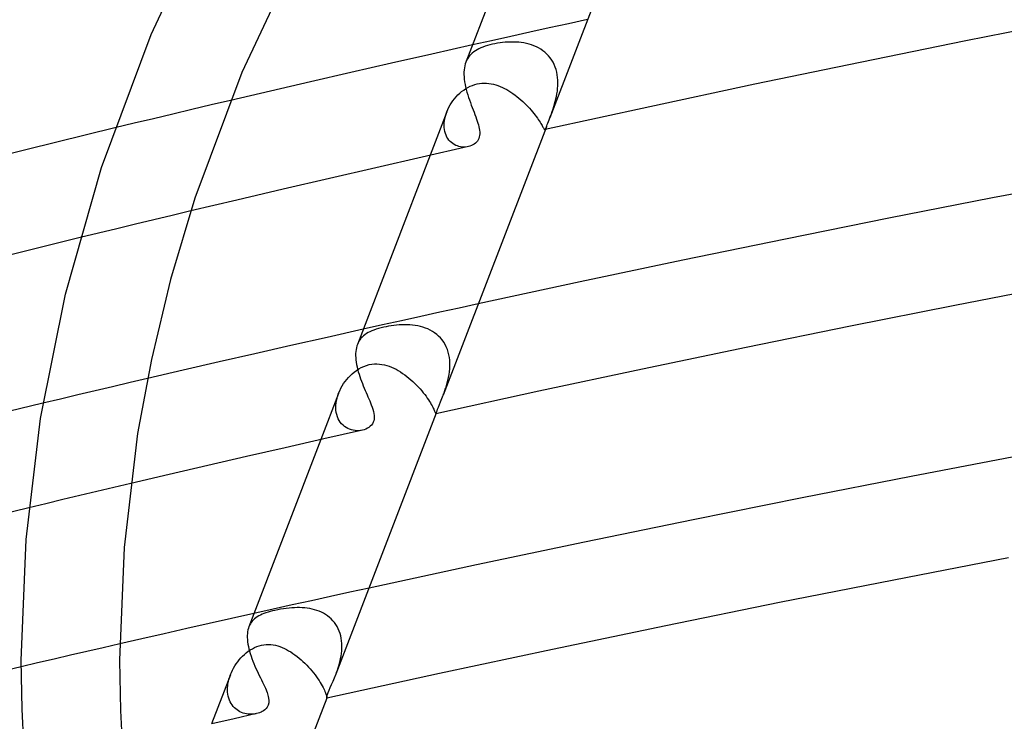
# Model space of a CAD drawing. Header units: millimetres. Extents: x -657 to 657, y -323 to 528.
# Tile 41 of 131: x -242 to -202, y 325 to 353. Entities that reach past the tile are written whole.
import ezdxf

# ---------------------------------------------------------------- set-up
doc = ezdxf.new("R2010")
doc.units = ezdxf.units.MM
doc.layers.add('HIDDEN', color=7, linetype='Continuous')
doc.layers.add('THICK', color=7, linetype='Continuous')

msp = doc.modelspace()

# ---------------------------------------------------------------- linework, layer by layer
at = {"layer": 'HIDDEN'}
for p, q in [((-218.96, 353.409), (-219.742, 353.239)), ((-220.524, 353.068), (-221.305, 352.896)), ((-219.742, 353.239), (-220.524, 353.068)), ((-222.864, 352.551), (-223.642, 352.378)), ((-222.085, 352.724), (-222.864, 352.551)), ((-221.305, 352.896), (-222.085, 352.724)), ((-223.526, 352.141), (-223.591, 352.096)), ((-223.457, 352.183), (-223.526, 352.141)), ((-223.382, 352.222), (-223.457, 352.183)), ((-223.302, 352.259), (-223.382, 352.222)), ((-223.217, 352.293), (-223.302, 352.259)), ((-223.128, 352.325), (-223.217, 352.293)), ((-223.033, 352.355), (-223.128, 352.325)), ((-222.934, 352.382), (-223.033, 352.355)), ((-222.83, 352.407), (-222.934, 352.382)), ((-222.729, 352.427), (-222.83, 352.407)), ((-222.626, 352.446), (-222.729, 352.427)), ((-222.52, 352.462), (-222.626, 352.446)), ((-222.414, 352.475), (-222.52, 352.462)), ((-222.306, 352.485), (-222.414, 352.475)), ((-222.198, 352.492), (-222.306, 352.485)), ((-222.089, 352.496), (-222.198, 352.492)), ((-221.98, 352.496), (-222.089, 352.496)), ((-221.871, 352.493), (-221.98, 352.496)), ((-221.762, 352.486), (-221.871, 352.493)), ((-221.655, 352.474), (-221.762, 352.486)), ((-221.549, 352.458), (-221.655, 352.474)), ((-221.444, 352.437), (-221.549, 352.458)), ((-221.341, 352.411), (-221.444, 352.437)), ((-221.24, 352.381), (-221.341, 352.411)), ((-221.14, 352.345), (-221.24, 352.381)), ((-221.044, 352.303), (-221.14, 352.345)), ((-220.95, 352.256), (-221.044, 352.303)), ((-220.86, 352.203), (-220.95, 352.256)), ((-220.774, 352.144), (-220.86, 352.203)), ((-220.692, 352.079), (-220.774, 352.144)), ((-223.879, 351.752), (-223.91, 351.681)), ((-223.843, 351.819), (-223.879, 351.752)), ((-223.802, 351.881), (-223.843, 351.819)), ((-223.757, 351.94), (-223.802, 351.881)), ((-223.706, 351.996), (-223.757, 351.94)), ((-223.651, 352.047), (-223.706, 351.996)), ((-223.591, 352.096), (-223.651, 352.047)), ((-220.615, 352.009), (-220.692, 352.079)), ((-220.543, 351.933), (-220.615, 352.009)), ((-220.477, 351.851), (-220.543, 351.933)), ((-220.416, 351.763), (-220.477, 351.851)), ((-220.362, 351.671), (-220.416, 351.763)), ((-220.315, 351.576), (-220.362, 351.671)), ((-220.274, 351.476), (-220.315, 351.576)), ((-220.24, 351.373), (-220.274, 351.476)), ((-220.213, 351.267), (-220.24, 351.373)), ((-220.192, 351.159), (-220.213, 351.267)), ((-220.178, 351.05), (-220.192, 351.159)), ((-220.169, 350.94), (-220.178, 351.05)), ((-220.167, 350.83), (-220.169, 350.94)), ((-224.083, 350.481), (-224, 350.543)), ((-224, 350.543), (-223.915, 350.6)), ((-223.915, 350.6), (-223.826, 350.651)), ((-223.826, 350.651), (-223.735, 350.696)), ((-223.735, 350.696), (-223.642, 350.735)), ((-223.642, 350.735), (-223.547, 350.767)), ((-223.547, 350.767), (-223.45, 350.793)), ((-223.45, 350.793), (-223.355, 350.81)), ((-223.355, 350.81), (-223.26, 350.821)), ((-223.26, 350.821), (-223.165, 350.825)), ((-223.165, 350.825), (-223.069, 350.823)), ((-223.069, 350.823), (-222.975, 350.814)), ((-222.975, 350.814), (-222.881, 350.8)), ((-222.881, 350.8), (-222.788, 350.78)), ((-222.788, 350.78), (-222.696, 350.755)), ((-222.696, 350.755), (-222.604, 350.725)), ((-222.604, 350.725), (-222.514, 350.69)), ((-222.514, 350.69), (-222.424, 350.651)), ((-222.424, 350.651), (-222.336, 350.608)), ((-222.336, 350.608), (-222.249, 350.561)), ((-222.249, 350.561), (-222.162, 350.511)), ((-220.189, 350.5), (-220.177, 350.609)), ((-220.177, 350.609), (-220.169, 350.719)), ((-220.169, 350.719), (-220.167, 350.83)), ((-224.439, 350.109), (-224.375, 350.19)), ((-224.375, 350.19), (-224.308, 350.268)), ((-224.308, 350.268), (-224.237, 350.343)), ((-224.237, 350.343), (-224.162, 350.414)), ((-224.162, 350.414), (-224.083, 350.481)), ((-222.162, 350.511), (-222.077, 350.458)), ((-222.077, 350.458), (-221.994, 350.401)), ((-221.994, 350.401), (-221.911, 350.342)), ((-221.911, 350.342), (-221.831, 350.28)), ((-221.831, 350.28), (-221.751, 350.215)), ((-221.751, 350.215), (-221.674, 350.149)), ((-221.674, 350.149), (-221.598, 350.081)), ((-220.273, 350.078), (-220.248, 350.18)), ((-220.248, 350.18), (-220.225, 350.285)), ((-220.225, 350.285), (-220.205, 350.392)), ((-220.205, 350.392), (-220.189, 350.5)), ((-235.056, 349.752), (-235.84, 349.565)), ((-234.272, 349.937), (-235.056, 349.752)), ((-233.489, 350.122), (-234.272, 349.937)), ((-224.685, 349.664), (-224.646, 349.757)), ((-224.646, 349.757), (-224.602, 349.848)), ((-224.602, 349.848), (-224.552, 349.937)), ((-224.552, 349.937), (-224.498, 350.024)), ((-224.498, 350.024), (-224.439, 350.109)), ((-221.598, 350.081), (-221.525, 350.012)), ((-221.525, 350.012), (-221.455, 349.942)), ((-221.455, 349.942), (-221.387, 349.872)), ((-221.387, 349.872), (-221.322, 349.802)), ((-221.322, 349.802), (-221.26, 349.732)), ((-221.26, 349.732), (-221.201, 349.662)), ((-220.399, 349.675), (-220.365, 349.773)), ((-220.365, 349.773), (-220.333, 349.873)), ((-220.333, 349.873), (-220.301, 349.977)), ((-220.301, 349.977), (-220.273, 350.078)), ((-236.623, 349.379), (-237.406, 349.191)), ((-235.84, 349.565), (-236.623, 349.379)), ((-224.69, 349.653), (-225.367, 347.891)), ((-224.784, 349.295), (-224.768, 349.387)), ((-224.768, 349.387), (-224.746, 349.48)), ((-224.746, 349.48), (-224.719, 349.572)), ((-224.719, 349.572), (-224.685, 349.664)), ((-221.201, 349.662), (-221.146, 349.594)), ((-221.146, 349.594), (-221.095, 349.528)), ((-221.095, 349.528), (-221.047, 349.464)), ((-221.047, 349.464), (-221.003, 349.402)), ((-221.003, 349.402), (-220.963, 349.343)), ((-220.963, 349.343), (-220.926, 349.288)), ((-220.498, 349.41), (-220.466, 349.494)), ((-220.466, 349.494), (-220.433, 349.582)), ((-220.433, 349.582), (-220.399, 349.675)), ((-237.406, 349.191), (-238.189, 349.003)), ((-224.796, 349.114), (-224.793, 349.204)), ((-224.793, 349.026), (-224.796, 349.114)), ((-224.793, 349.204), (-224.784, 349.295)), ((-224.783, 348.94), (-224.793, 349.026)), ((-224.767, 348.858), (-224.783, 348.94)), ((-220.926, 349.288), (-220.893, 349.236)), ((-220.893, 349.236), (-220.863, 349.188)), ((-220.863, 349.188), (-220.837, 349.144)), ((-220.837, 349.144), (-220.813, 349.103)), ((-220.813, 349.103), (-220.793, 349.067)), ((-220.793, 349.067), (-220.775, 349.035)), ((-220.775, 349.035), (-220.759, 349.007)), ((-220.759, 349.007), (-220.745, 348.984)), ((-220.745, 348.984), (-220.733, 348.965)), ((-220.733, 348.965), (-220.723, 348.951)), ((-220.723, 348.951), (-220.713, 348.941)), ((-220.713, 348.941), (-220.705, 348.936)), ((-220.705, 348.936), (-220.697, 348.935)), ((-220.697, 348.935), (-220.689, 348.939)), ((-220.689, 348.939), (-220.68, 348.949)), ((-220.68, 348.949), (-220.671, 348.965)), ((-220.671, 348.965), (-220.661, 348.987)), ((-220.661, 348.987), (-220.649, 349.016)), ((-220.649, 349.016), (-220.636, 349.05)), ((-224.745, 348.779), (-224.767, 348.858)), ((-224.717, 348.705), (-224.745, 348.779)), ((-224.683, 348.634), (-224.717, 348.705)), ((-224.643, 348.569), (-224.683, 348.634)), ((-224.599, 348.509), (-224.643, 348.569)), ((-224.55, 348.455), (-224.599, 348.509)), ((-224.498, 348.406), (-224.55, 348.455)), ((-224.442, 348.364), (-224.498, 348.406)), ((-224.382, 348.326), (-224.442, 348.364)), ((-224.321, 348.295), (-224.382, 348.326)), ((-224.257, 348.269), (-224.321, 348.295)), ((-224.192, 348.25), (-224.257, 348.269)), ((-224.126, 348.235), (-224.192, 348.25)), ((-224.06, 348.227), (-224.126, 348.235)), ((-223.993, 348.223), (-224.06, 348.227)), ((-223.927, 348.225), (-223.993, 348.223)), ((-223.863, 348.232), (-223.927, 348.225)), ((-235.857, 345.447), (-236.608, 345.267)), ((-235.106, 345.627), (-235.857, 345.447)), ((-237.358, 345.086), (-238.108, 344.905)), ((-236.608, 345.267), (-237.358, 345.086)), ((-238.857, 344.723), (-239.606, 344.541)), ((-238.108, 344.905), (-238.857, 344.723)), ((-223.405, 341.85), (-224.187, 341.679)), ((-225.75, 341.336), (-226.53, 341.163)), ((-224.969, 341.508), (-225.75, 341.336)), ((-224.187, 341.679), (-224.969, 341.508)), ((-227.309, 340.991), (-228.087, 340.817)), ((-226.53, 341.163), (-227.309, 340.991)), ((-227.157, 340.919), (-227.255, 340.898)), ((-227.054, 340.938), (-227.157, 340.919)), ((-226.95, 340.954), (-227.054, 340.938)), ((-226.844, 340.969), (-226.95, 340.954)), ((-226.736, 340.98), (-226.844, 340.969)), ((-226.627, 340.989), (-226.736, 340.98)), ((-226.518, 340.995), (-226.627, 340.989)), ((-226.408, 340.998), (-226.518, 340.995)), ((-226.299, 340.997), (-226.408, 340.998)), ((-226.19, 340.992), (-226.299, 340.997)), ((-226.082, 340.983), (-226.19, 340.992)), ((-225.974, 340.969), (-226.082, 340.983)), ((-225.868, 340.951), (-225.974, 340.969)), ((-225.763, 340.928), (-225.868, 340.951)), ((-225.66, 340.9), (-225.763, 340.928)), ((-228.076, 340.55), (-228.129, 340.5)), ((-228.018, 340.595), (-228.076, 340.55)), ((-227.955, 340.638), (-228.018, 340.595)), ((-227.886, 340.679), (-227.955, 340.638)), ((-227.813, 340.716), (-227.886, 340.679)), ((-227.734, 340.752), (-227.813, 340.716)), ((-227.65, 340.785), (-227.734, 340.752)), ((-227.56, 340.816), (-227.65, 340.785)), ((-227.465, 340.845), (-227.56, 340.816)), ((-227.363, 340.872), (-227.465, 340.845)), ((-227.255, 340.898), (-227.363, 340.872)), ((-225.559, 340.866), (-225.66, 340.9)), ((-225.46, 340.827), (-225.559, 340.866)), ((-225.365, 340.782), (-225.46, 340.827)), ((-225.272, 340.73), (-225.365, 340.782)), ((-225.183, 340.673), (-225.272, 340.73)), ((-225.099, 340.609), (-225.183, 340.673)), ((-225.019, 340.54), (-225.099, 340.609)), ((-224.944, 340.463), (-225.019, 340.54)), ((-228.295, 340.269), (-228.324, 340.202)), ((-228.26, 340.333), (-228.295, 340.269)), ((-228.221, 340.392), (-228.26, 340.333)), ((-228.178, 340.448), (-228.221, 340.392)), ((-228.129, 340.5), (-228.178, 340.448)), ((-224.875, 340.38), (-224.944, 340.463)), ((-224.812, 340.292), (-224.875, 340.38)), ((-224.756, 340.199), (-224.812, 340.292)), ((-224.707, 340.1), (-224.756, 340.199)), ((-224.665, 339.997), (-224.707, 340.1)), ((-224.63, 339.89), (-224.665, 339.997)), ((-224.602, 339.779), (-224.63, 339.89)), ((-224.582, 339.667), (-224.602, 339.779)), ((-228.063, 339.306), (-227.952, 339.347)), ((-227.952, 339.347), (-227.84, 339.377)), ((-227.84, 339.377), (-227.735, 339.396)), ((-227.735, 339.396), (-227.631, 339.406)), ((-227.631, 339.406), (-227.529, 339.408)), ((-227.529, 339.408), (-227.427, 339.402)), ((-227.427, 339.402), (-227.327, 339.389)), ((-227.327, 339.389), (-227.228, 339.369)), ((-227.228, 339.369), (-227.13, 339.343)), ((-227.13, 339.343), (-227.033, 339.311)), ((-227.033, 339.311), (-226.938, 339.274)), ((-224.568, 339.553), (-224.582, 339.667)), ((-224.561, 339.438), (-224.568, 339.553)), ((-224.567, 339.205), (-224.561, 339.321)), ((-224.561, 339.321), (-224.561, 339.438)), ((-228.685, 338.859), (-228.61, 338.936)), ((-228.61, 338.936), (-228.533, 339.008)), ((-228.533, 339.008), (-228.451, 339.077)), ((-228.451, 339.077), (-228.363, 339.142)), ((-228.363, 339.142), (-228.269, 339.203)), ((-228.269, 339.203), (-228.169, 339.258)), ((-228.169, 339.258), (-228.063, 339.306)), ((-226.938, 339.274), (-226.845, 339.233)), ((-226.845, 339.233), (-226.753, 339.186)), ((-226.753, 339.186), (-226.662, 339.136)), ((-226.662, 339.136), (-226.572, 339.081)), ((-226.572, 339.081), (-226.483, 339.023)), ((-226.483, 339.023), (-226.396, 338.961)), ((-226.396, 338.961), (-226.311, 338.896)), ((-224.614, 338.859), (-224.594, 338.973)), ((-224.594, 338.973), (-224.578, 339.088)), ((-224.578, 339.088), (-224.567, 339.205)), ((-237.576, 338.646), (-238.285, 338.479)), ((-236.866, 338.812), (-237.576, 338.646)), ((-228.996, 338.415), (-228.943, 338.511)), ((-228.943, 338.511), (-228.885, 338.604)), ((-228.885, 338.604), (-228.822, 338.693)), ((-228.822, 338.693), (-228.755, 338.778)), ((-228.755, 338.778), (-228.685, 338.859)), ((-226.311, 338.896), (-226.227, 338.829)), ((-226.227, 338.829), (-226.146, 338.76)), ((-226.146, 338.76), (-226.066, 338.688)), ((-226.066, 338.688), (-225.989, 338.615)), ((-225.989, 338.615), (-225.915, 338.54)), ((-225.915, 338.54), (-225.843, 338.464)), ((-224.731, 338.421), (-224.698, 338.527)), ((-224.698, 338.527), (-224.667, 338.635)), ((-224.667, 338.635), (-224.639, 338.746)), ((-224.639, 338.746), (-224.614, 338.859)), ((-239.701, 338.144), (-240.41, 337.976)), ((-238.993, 338.312), (-239.701, 338.144)), ((-238.285, 338.479), (-238.993, 338.312)), ((-229.091, 338.207), (-229.813, 336.33)), ((-229.152, 338.02), (-229.122, 338.119)), ((-229.122, 338.119), (-229.087, 338.218)), ((-229.087, 338.218), (-229.045, 338.317)), ((-229.045, 338.317), (-228.996, 338.415)), ((-225.843, 338.464), (-225.773, 338.388)), ((-225.773, 338.388), (-225.707, 338.311)), ((-225.707, 338.311), (-225.645, 338.236)), ((-225.645, 338.236), (-225.586, 338.161)), ((-225.586, 338.161), (-225.532, 338.088)), ((-224.829, 338.147), (-224.812, 338.191)), ((-224.812, 338.191), (-224.795, 338.235)), ((-224.795, 338.235), (-224.779, 338.281)), ((-224.779, 338.281), (-224.763, 338.327)), ((-224.763, 338.327), (-224.747, 338.373)), ((-224.747, 338.373), (-224.731, 338.421)), ((-240.41, 337.976), (-241.118, 337.807)), ((-229.203, 337.623), (-229.201, 337.72)), ((-229.201, 337.72), (-229.191, 337.82)), ((-229.191, 337.82), (-229.175, 337.92)), ((-229.175, 337.92), (-229.152, 338.02)), ((-225.532, 338.088), (-225.481, 338.017)), ((-225.481, 338.017), (-225.433, 337.948)), ((-225.433, 337.948), (-225.391, 337.882)), ((-225.391, 337.882), (-225.352, 337.82)), ((-225.352, 337.82), (-225.318, 337.761)), ((-225.318, 337.761), (-225.287, 337.705)), ((-225.287, 337.705), (-225.26, 337.654)), ((-229.198, 337.527), (-229.203, 337.623)), ((-229.186, 337.434), (-229.198, 337.527)), ((-229.167, 337.344), (-229.186, 337.434)), ((-229.14, 337.258), (-229.167, 337.344)), ((-225.26, 337.654), (-225.236, 337.607)), ((-225.236, 337.607), (-225.215, 337.564)), ((-225.215, 337.564), (-225.198, 337.525)), ((-225.198, 337.525), (-225.183, 337.491)), ((-225.183, 337.491), (-225.171, 337.462)), ((-225.171, 337.462), (-225.161, 337.436)), ((-225.161, 337.436), (-225.152, 337.415)), ((-225.152, 337.415), (-225.145, 337.399)), ((-225.145, 337.399), (-225.139, 337.387)), ((-225.139, 337.387), (-225.135, 337.38)), ((-225.135, 337.38), (-225.13, 337.378)), ((-225.13, 337.378), (-225.128, 337.378)), ((-225.128, 337.378), (-225.126, 337.379)), ((-225.126, 337.379), (-225.124, 337.382)), ((-225.124, 337.382), (-225.122, 337.386)), ((-225.122, 337.386), (-225.119, 337.391)), ((-225.119, 337.391), (-225.117, 337.397)), ((-229.106, 337.177), (-229.14, 337.258)), ((-229.066, 337.102), (-229.106, 337.177)), ((-229.019, 337.032), (-229.066, 337.102)), ((-228.967, 336.968), (-229.019, 337.032)), ((-228.909, 336.91), (-228.967, 336.968)), ((-228.847, 336.859), (-228.909, 336.91)), ((-228.781, 336.815), (-228.847, 336.859)), ((-228.712, 336.778), (-228.781, 336.815)), ((-228.64, 336.747), (-228.712, 336.778)), ((-228.567, 336.723), (-228.64, 336.747)), ((-228.491, 336.706), (-228.567, 336.723)), ((-228.416, 336.695), (-228.491, 336.706)), ((-228.34, 336.69), (-228.416, 336.695)), ((-228.265, 336.691), (-228.34, 336.69)), ((-228.192, 336.699), (-228.265, 336.691)), ((-228.121, 336.712), (-228.192, 336.699)), ((-237.547, 334.542), (-238.238, 334.379)), ((-238.929, 334.215), (-239.62, 334.051)), ((-238.238, 334.379), (-238.929, 334.215)), ((-241, 333.721), (-241.69, 333.555)), ((-240.31, 333.886), (-241, 333.721)), ((-239.62, 334.051), (-240.31, 333.886)), ((-228.632, 330.119), (-229.414, 329.947)), ((-227.85, 330.29), (-228.632, 330.119)), ((-230.195, 329.776), (-230.975, 329.603)), ((-229.414, 329.947), (-230.195, 329.776)), ((-231.754, 329.43), (-232.533, 329.257)), ((-231.961, 329.311), (-232.046, 329.284)), ((-231.872, 329.336), (-231.961, 329.311)), ((-231.779, 329.36), (-231.872, 329.336)), ((-231.683, 329.383), (-231.779, 329.36)), ((-230.975, 329.603), (-231.754, 329.43)), ((-231.568, 329.407), (-231.683, 329.383)), ((-231.451, 329.429), (-231.568, 329.407)), ((-231.334, 329.447), (-231.451, 329.429)), ((-231.218, 329.463), (-231.334, 329.447)), ((-231.105, 329.476), (-231.218, 329.463)), ((-230.994, 329.486), (-231.105, 329.476)), ((-230.886, 329.492), (-230.994, 329.486)), ((-230.781, 329.495), (-230.886, 329.492)), ((-230.676, 329.495), (-230.781, 329.495)), ((-230.572, 329.491), (-230.676, 329.495)), ((-230.469, 329.483), (-230.572, 329.491)), ((-230.366, 329.472), (-230.469, 329.483)), ((-230.266, 329.456), (-230.366, 329.472)), ((-230.167, 329.436), (-230.266, 329.456)), ((-230.069, 329.412), (-230.167, 329.436)), ((-229.974, 329.382), (-230.069, 329.412)), ((-229.881, 329.348), (-229.974, 329.382)), ((-229.79, 329.309), (-229.881, 329.348)), ((-229.703, 329.265), (-229.79, 329.309)), ((-232.643, 328.897), (-232.679, 328.842)), ((-232.603, 328.949), (-232.643, 328.897)), ((-232.558, 328.997), (-232.603, 328.949)), ((-232.51, 329.042), (-232.558, 328.997)), ((-232.456, 329.084), (-232.51, 329.042)), ((-232.399, 329.123), (-232.456, 329.084)), ((-232.337, 329.159), (-232.399, 329.123)), ((-232.271, 329.193), (-232.337, 329.159)), ((-232.201, 329.225), (-232.271, 329.193)), ((-232.126, 329.255), (-232.201, 329.225)), ((-232.046, 329.284), (-232.126, 329.255)), ((-229.618, 329.215), (-229.703, 329.265)), ((-229.537, 329.16), (-229.618, 329.215)), ((-229.46, 329.1), (-229.537, 329.16)), ((-229.388, 329.035), (-229.46, 329.1)), ((-229.321, 328.964), (-229.388, 329.035)), ((-229.258, 328.888), (-229.321, 328.964)), ((-232.711, 328.784), (-232.739, 328.721)), ((-232.679, 328.842), (-232.711, 328.784)), ((-229.201, 328.807), (-229.258, 328.888)), ((-229.149, 328.722), (-229.201, 328.807)), ((-229.104, 328.634), (-229.149, 328.722)), ((-229.065, 328.541), (-229.104, 328.634)), ((-229.032, 328.446), (-229.065, 328.541)), ((-229.005, 328.348), (-229.032, 328.446)), ((-228.984, 328.247), (-229.005, 328.348)), ((-228.969, 328.145), (-228.984, 328.247)), ((-228.96, 328.043), (-228.969, 328.145)), ((-239.334, 327.711), (-240.001, 327.557)), ((-238.665, 327.866), (-239.334, 327.711)), ((-237.996, 328.02), (-238.665, 327.866)), ((-232.844, 327.657), (-232.764, 327.719)), ((-232.764, 327.719), (-232.681, 327.775)), ((-232.681, 327.775), (-232.595, 327.826)), ((-232.595, 327.826), (-232.507, 327.871)), ((-232.507, 327.871), (-232.416, 327.91)), ((-232.416, 327.91), (-232.323, 327.943)), ((-232.323, 327.943), (-232.227, 327.968)), ((-232.227, 327.968), (-232.132, 327.985)), ((-232.132, 327.985), (-232.037, 327.995)), ((-232.037, 327.995), (-231.942, 327.997)), ((-231.942, 327.997), (-231.847, 327.993)), ((-231.847, 327.993), (-231.753, 327.981)), ((-231.753, 327.981), (-231.659, 327.963)), ((-231.659, 327.963), (-231.567, 327.939)), ((-231.567, 327.939), (-231.476, 327.909)), ((-231.476, 327.909), (-231.385, 327.875)), ((-231.385, 327.875), (-231.296, 327.835)), ((-231.296, 327.835), (-231.208, 327.791)), ((-231.208, 327.791), (-231.121, 327.743)), ((-231.121, 327.743), (-231.034, 327.691)), ((-231.034, 327.691), (-230.949, 327.634)), ((-228.973, 327.629), (-228.963, 327.733)), ((-228.963, 327.733), (-228.957, 327.836)), ((-228.956, 327.94), (-228.96, 328.043)), ((-228.957, 327.836), (-228.956, 327.94)), ((-240.668, 327.402), (-241.334, 327.247)), ((-240.001, 327.557), (-240.668, 327.402)), ((-233.254, 327.211), (-233.195, 327.293)), ((-233.195, 327.293), (-233.132, 327.372)), ((-233.132, 327.372), (-233.065, 327.449)), ((-233.065, 327.449), (-232.995, 327.522)), ((-232.995, 327.522), (-232.921, 327.592)), ((-232.921, 327.592), (-232.844, 327.657)), ((-230.949, 327.634), (-230.864, 327.575)), ((-230.864, 327.575), (-230.781, 327.512)), ((-230.781, 327.512), (-230.699, 327.446)), ((-230.699, 327.446), (-230.618, 327.377)), ((-230.618, 327.377), (-230.539, 327.306)), ((-230.539, 327.306), (-230.462, 327.232)), ((-229.051, 327.23), (-229.027, 327.327)), ((-229.027, 327.327), (-229.006, 327.426)), ((-229.006, 327.426), (-228.988, 327.527)), ((-228.988, 327.527), (-228.973, 327.629)), ((-241.334, 327.247), (-241.999, 327.091)), ((-233.45, 326.862), (-233.408, 326.952)), ((-233.408, 326.952), (-233.36, 327.04)), ((-233.36, 327.04), (-233.309, 327.127)), ((-233.309, 327.127), (-233.254, 327.211)), ((-230.462, 327.232), (-230.386, 327.157)), ((-230.386, 327.157), (-230.313, 327.08)), ((-230.313, 327.08), (-230.242, 327.002)), ((-230.242, 327.002), (-230.174, 326.922)), ((-230.174, 326.922), (-230.108, 326.842)), ((-229.168, 326.862), (-229.137, 326.95)), ((-229.137, 326.95), (-229.107, 327.041)), ((-229.107, 327.041), (-229.078, 327.134)), ((-229.078, 327.134), (-229.051, 327.23)), ((-233.491, 326.764), (-234.258, 324.77)), ((-233.589, 326.409), (-233.571, 326.5)), ((-233.571, 326.5), (-233.549, 326.59)), ((-233.549, 326.59), (-233.521, 326.681)), ((-233.521, 326.681), (-233.488, 326.771)), ((-233.488, 326.771), (-233.45, 326.862)), ((-230.108, 326.842), (-230.046, 326.762)), ((-230.046, 326.762), (-229.988, 326.684)), ((-229.988, 326.684), (-229.933, 326.606)), ((-229.933, 326.606), (-229.882, 326.53)), ((-229.882, 326.53), (-229.835, 326.456)), ((-229.193, 326.797), (-229.189, 326.808)), ((-229.189, 326.808), (-229.185, 326.818)), ((-229.185, 326.818), (-229.181, 326.829)), ((-229.181, 326.829), (-229.177, 326.84)), ((-229.177, 326.84), (-229.172, 326.851)), ((-229.172, 326.851), (-229.168, 326.862)), ((-233.609, 326.142), (-233.608, 326.23)), ((-233.605, 326.055), (-233.609, 326.142)), ((-233.608, 326.23), (-233.601, 326.319)), ((-233.601, 326.319), (-233.589, 326.409)), ((-229.835, 326.456), (-229.793, 326.384)), ((-229.793, 326.384), (-229.755, 326.316)), ((-229.755, 326.316), (-229.721, 326.252)), ((-229.721, 326.252), (-229.691, 326.191)), ((-229.691, 326.191), (-229.665, 326.134)), ((-229.665, 326.134), (-229.643, 326.082)), ((-233.595, 325.971), (-233.605, 326.055)), ((-233.579, 325.89), (-233.595, 325.971)), ((-233.558, 325.812), (-233.579, 325.89)), ((-233.532, 325.737), (-233.558, 325.812)), ((-233.5, 325.666), (-233.532, 325.737)), ((-229.643, 326.082), (-229.624, 326.034)), ((-229.624, 326.034), (-229.609, 325.99)), ((-229.609, 325.99), (-229.597, 325.952)), ((-229.597, 325.952), (-229.588, 325.918)), ((-229.588, 325.918), (-229.58, 325.889)), ((-229.58, 325.889), (-229.576, 325.865)), ((-229.576, 325.865), (-229.572, 325.846)), ((-229.572, 325.846), (-229.571, 325.832)), ((-229.571, 325.832), (-229.57, 325.823)), ((-229.57, 325.823), (-229.569, 325.819)), ((-229.569, 325.819), (-229.569, 325.819)), ((-229.569, 325.819), (-229.569, 325.819)), ((-229.569, 325.819), (-229.569, 325.818)), ((-229.569, 325.818), (-229.569, 325.819)), ((-229.569, 325.818), (-229.569, 325.818)), ((-229.569, 325.818), (-229.569, 325.818)), ((-233.463, 325.599), (-233.5, 325.666)), ((-233.422, 325.536), (-233.463, 325.599)), ((-233.377, 325.478), (-233.422, 325.536)), ((-233.328, 325.425), (-233.377, 325.478)), ((-233.275, 325.377), (-233.328, 325.425)), ((-233.22, 325.334), (-233.275, 325.377)), ((-233.161, 325.296), (-233.22, 325.334)), ((-233.101, 325.262), (-233.161, 325.296)), ((-233.038, 325.233), (-233.101, 325.262)), ((-232.974, 325.209), (-233.038, 325.233)), ((-232.909, 325.19), (-232.974, 325.209)), ((-232.842, 325.176), (-232.909, 325.19)), ((-232.776, 325.165), (-232.842, 325.176)), ((-232.709, 325.159), (-232.776, 325.165)), ((-232.643, 325.158), (-232.709, 325.159)), ((-232.577, 325.161), (-232.643, 325.158)), ((-232.512, 325.167), (-232.577, 325.161)), ((-232.449, 325.178), (-232.512, 325.167))]:
    msp.add_line(p, q, dxfattribs=at)
at = {"layer": 'THICK'}
for p, q in [((-206.85, 384.902), (-220.498, 349.408)), ((-220.922, 359.451), (-223.911, 351.677)), ((-236.717, 352.804), (-234.106, 358.372)), ((-230.554, 356.533), (-233.029, 351.254)), ((-199.249, 353.399), (-203.566, 352.544)), ((-238.737, 347.4), (-236.717, 352.804)), ((-203.566, 352.544), (-207.867, 351.67)), ((-223.642, 352.378), (-225.295, 352.007)), ((-225.295, 352.007), (-226.943, 351.635)), ((-226.943, 351.635), (-228.587, 351.26)), ((-223.982, 351.36), (-223.988, 351.27)), ((-223.972, 351.447), (-223.982, 351.36)), ((-223.956, 351.529), (-223.972, 351.447)), ((-223.935, 351.607), (-223.956, 351.529)), ((-223.91, 351.681), (-223.935, 351.607)), ((-207.867, 351.67), (-212.154, 350.777)), ((-233.029, 351.254), (-234.938, 346.147)), ((-228.587, 351.26), (-230.226, 350.883)), ((-223.988, 351.27), (-223.988, 351.177)), ((-223.988, 351.177), (-223.984, 351.081)), ((-223.984, 351.081), (-223.975, 350.981)), ((-223.975, 350.981), (-223.961, 350.879)), ((-230.226, 350.883), (-231.86, 350.503)), ((-223.961, 350.879), (-223.943, 350.774)), ((-223.943, 350.774), (-223.92, 350.669)), ((-223.92, 350.669), (-223.895, 350.563)), ((-223.895, 350.563), (-223.866, 350.457)), ((-212.154, 350.777), (-216.424, 349.867)), ((-231.86, 350.503), (-233.489, 350.122)), ((-223.866, 350.457), (-223.834, 350.35)), ((-223.834, 350.35), (-223.801, 350.244)), ((-223.801, 350.244), (-223.765, 350.14)), ((-223.765, 350.14), (-223.729, 350.036)), ((-223.729, 350.036), (-223.691, 349.935)), ((-223.691, 349.935), (-223.654, 349.835)), ((-223.654, 349.835), (-223.616, 349.736)), ((-223.616, 349.736), (-223.579, 349.64)), ((-216.424, 349.867), (-220.679, 348.939)), ((-223.579, 349.64), (-223.543, 349.546)), ((-223.543, 349.546), (-223.509, 349.454)), ((-223.509, 349.454), (-223.476, 349.364)), ((-223.476, 349.364), (-223.446, 349.277)), ((-220.554, 349.264), (-220.527, 349.334)), ((-220.527, 349.334), (-220.498, 349.41)), ((-238.189, 349.003), (-244.809, 347.378)), ((-220.636, 349.051), (-224.832, 338.138)), ((-223.446, 349.277), (-223.422, 349.2)), ((-223.422, 349.2), (-223.4, 349.125)), ((-223.4, 349.125), (-223.381, 349.052)), ((-223.381, 349.052), (-223.366, 348.979)), ((-223.366, 348.979), (-223.355, 348.907)), ((-220.636, 349.05), (-220.619, 349.094)), ((-220.619, 349.094), (-220.6, 349.144)), ((-220.6, 349.144), (-220.578, 349.201)), ((-220.578, 349.201), (-220.554, 349.264)), ((-223.409, 348.521), (-223.441, 348.47)), ((-223.384, 348.577), (-223.409, 348.521)), ((-223.365, 348.637), (-223.384, 348.577)), ((-223.353, 348.701), (-223.365, 348.637)), ((-223.355, 348.907), (-223.348, 348.836)), ((-223.347, 348.768), (-223.353, 348.701)), ((-223.348, 348.836), (-223.347, 348.768)), ((-223.808, 348.242), (-225.695, 347.817)), ((-223.744, 348.26), (-223.808, 348.242)), ((-223.684, 348.282), (-223.744, 348.26)), ((-223.626, 348.31), (-223.684, 348.282)), ((-223.572, 348.342), (-223.626, 348.31)), ((-223.523, 348.38), (-223.572, 348.342)), ((-223.479, 348.423), (-223.523, 348.38)), ((-223.441, 348.47), (-223.479, 348.423)), ((-225.367, 347.891), (-228.325, 340.199)), ((-225.695, 347.817), (-227.581, 347.387)), ((-240.205, 342.248), (-238.737, 347.4)), ((-227.581, 347.387), (-229.465, 346.953)), ((-229.465, 346.953), (-231.348, 346.514)), ((-198.264, 346.968), (-202.488, 346.157)), ((-234.938, 346.147), (-235.924, 342.844)), ((-231.348, 346.514), (-233.228, 346.072)), ((-202.488, 346.157), (-206.701, 345.329)), ((-233.228, 346.072), (-235.106, 345.627)), ((-206.701, 345.329), (-210.903, 344.483)), ((-239.606, 344.541), (-246.088, 342.932)), ((-210.903, 344.483), (-215.089, 343.621)), ((-215.089, 343.621), (-219.257, 342.743)), ((-235.924, 342.844), (-236.707, 339.59)), ((-219.257, 342.743), (-223.405, 341.85)), ((-199.748, 342.613), (-204.014, 341.784)), ((-241.219, 337.189), (-240.205, 342.248)), ((-204.014, 341.784), (-208.266, 340.937)), ((-208.266, 340.937), (-212.504, 340.073)), ((-228.087, 340.817), (-229.559, 340.487)), ((-231.028, 340.156), (-232.493, 339.822)), ((-229.559, 340.487), (-231.028, 340.156)), ((-228.347, 340.135), (-228.366, 340.064)), ((-228.324, 340.202), (-228.347, 340.135)), ((-232.493, 339.822), (-233.955, 339.487)), ((-228.396, 339.83), (-228.397, 339.745)), ((-228.397, 339.745), (-228.393, 339.658)), ((-228.39, 339.911), (-228.396, 339.83)), ((-228.38, 339.989), (-228.39, 339.911)), ((-228.366, 340.064), (-228.38, 339.989)), ((-212.504, 340.073), (-216.727, 339.192)), ((-236.707, 339.59), (-237.267, 336.574)), ((-233.955, 339.487), (-235.413, 339.15)), ((-228.393, 339.658), (-228.385, 339.568)), ((-228.385, 339.568), (-228.373, 339.475)), ((-228.373, 339.475), (-228.357, 339.38)), ((-228.357, 339.38), (-228.337, 339.285)), ((-235.413, 339.15), (-236.866, 338.812)), ((-228.337, 339.285), (-228.314, 339.188)), ((-228.314, 339.188), (-228.288, 339.09)), ((-228.288, 339.09), (-228.259, 338.992)), ((-228.259, 338.992), (-228.227, 338.894)), ((-216.727, 339.192), (-220.936, 338.293)), ((-228.227, 338.894), (-228.193, 338.797)), ((-228.193, 338.797), (-228.158, 338.701)), ((-228.158, 338.701), (-228.121, 338.606)), ((-228.121, 338.606), (-228.084, 338.512)), ((-228.084, 338.512), (-228.046, 338.42)), ((-228.046, 338.42), (-228.007, 338.329)), ((-228.007, 338.329), (-227.969, 338.24)), ((-227.969, 338.24), (-227.932, 338.153)), ((-227.932, 338.153), (-227.895, 338.067)), ((-220.936, 338.293), (-225.129, 337.378)), ((-224.887, 337.997), (-224.832, 338.137)), ((-241.118, 337.807), (-247.374, 336.288)), ((-227.895, 338.067), (-227.859, 337.984)), ((-227.859, 337.984), (-227.824, 337.902)), ((-227.824, 337.902), (-227.792, 337.823)), ((-227.792, 337.823), (-227.762, 337.746)), ((-227.762, 337.746), (-227.728, 337.653)), ((-225.028, 337.648), (-224.987, 337.751)), ((-224.987, 337.751), (-224.94, 337.868)), ((-224.94, 337.868), (-224.887, 337.997)), ((-225.117, 337.397), (-229.195, 326.792)), ((-227.728, 337.653), (-227.698, 337.564)), ((-227.698, 337.564), (-227.674, 337.477)), ((-227.674, 337.477), (-227.656, 337.393)), ((-227.656, 337.393), (-227.645, 337.313)), ((-227.645, 337.313), (-227.642, 337.235)), ((-225.117, 337.397), (-225.11, 337.416)), ((-225.11, 337.416), (-225.1, 337.448)), ((-225.1, 337.448), (-225.084, 337.495)), ((-225.084, 337.495), (-225.061, 337.56)), ((-225.061, 337.56), (-225.028, 337.648)), ((-241.806, 332.259), (-241.219, 337.189)), ((-227.754, 336.917), (-227.802, 336.868)), ((-227.715, 336.972), (-227.754, 336.917)), ((-227.684, 337.031), (-227.715, 336.972)), ((-227.661, 337.094), (-227.684, 337.031)), ((-227.647, 337.163), (-227.661, 337.094)), ((-227.642, 337.235), (-227.647, 337.163)), ((-237.267, 336.574), (-237.818, 331.946)), ((-228.121, 336.711), (-229.695, 336.357)), ((-228.049, 336.731), (-228.121, 336.712)), ((-227.98, 336.757), (-228.049, 336.731)), ((-227.916, 336.788), (-227.98, 336.757)), ((-227.856, 336.825), (-227.916, 336.788)), ((-227.802, 336.868), (-227.856, 336.825)), ((-229.813, 336.33), (-232.74, 328.718)), ((-229.695, 336.357), (-231.267, 336)), ((-231.267, 336), (-232.839, 335.639)), ((-232.839, 335.639), (-234.409, 335.276)), ((-201.333, 335.68), (-205.788, 334.828)), ((-235.979, 334.911), (-237.547, 334.542)), ((-234.409, 335.276), (-235.979, 334.911)), ((-205.788, 334.828), (-210.233, 333.956)), ((-210.233, 333.956), (-214.665, 333.066)), ((-241.69, 333.555), (-247.866, 332.044)), ((-214.665, 333.066), (-219.08, 332.158)), ((-242, 327.349), (-241.806, 332.259)), ((-219.08, 332.158), (-223.476, 331.232)), ((-237.818, 331.946), (-238, 327.358)), ((-201.834, 331.514), (-206.498, 330.616)), ((-223.476, 331.232), (-227.85, 330.29)), ((-206.498, 330.616), (-211.146, 329.697)), ((-211.146, 329.697), (-215.778, 328.758)), ((-233.446, 329.052), (-234.359, 328.847)), ((-232.533, 329.257), (-233.446, 329.052)), ((-235.27, 328.641), (-236.18, 328.435)), ((-234.359, 328.847), (-235.27, 328.641)), ((-232.792, 328.517), (-232.801, 328.442)), ((-232.778, 328.589), (-232.792, 328.517)), ((-232.761, 328.657), (-232.778, 328.589)), ((-232.739, 328.721), (-232.761, 328.657)), ((-215.778, 328.758), (-220.392, 327.798)), ((-237.089, 328.228), (-237.996, 328.02)), ((-236.18, 328.435), (-237.089, 328.228)), ((-232.801, 328.442), (-232.806, 328.363)), ((-232.806, 328.363), (-232.806, 328.281)), ((-232.806, 328.281), (-232.801, 328.195)), ((-232.801, 328.195), (-232.792, 328.105)), ((-232.792, 328.105), (-232.778, 328.012)), ((-232.778, 328.012), (-232.76, 327.917)), ((-232.76, 327.917), (-232.739, 327.821)), ((-232.739, 327.821), (-232.713, 327.722)), ((-232.713, 327.722), (-232.683, 327.623)), ((-220.392, 327.798), (-224.99, 326.818)), ((-241.968, 325.369), (-242, 327.358)), ((-238, 327.349), (-237.964, 325.308)), ((-232.683, 327.623), (-232.65, 327.521)), ((-232.65, 327.521), (-232.614, 327.42)), ((-232.614, 327.42), (-232.576, 327.32)), ((-232.576, 327.32), (-232.536, 327.22)), ((-241.999, 327.091), (-247.969, 325.67)), ((-232.536, 327.22), (-232.494, 327.12)), ((-232.494, 327.12), (-232.451, 327.022)), ((-232.451, 327.022), (-232.406, 326.925)), ((-232.406, 326.925), (-232.362, 326.83)), ((-232.362, 326.83), (-232.317, 326.736)), ((-232.317, 326.736), (-232.272, 326.644)), ((-232.272, 326.644), (-232.228, 326.555)), ((-232.228, 326.555), (-232.186, 326.467)), ((-224.99, 326.818), (-229.569, 325.819)), ((-229.373, 326.368), (-229.314, 326.502)), ((-229.314, 326.502), (-229.253, 326.646)), ((-229.253, 326.646), (-229.193, 326.797)), ((-232.186, 326.467), (-232.145, 326.381)), ((-232.145, 326.381), (-232.106, 326.297)), ((-232.106, 326.297), (-232.069, 326.216)), ((-232.069, 326.216), (-231.999, 326.043)), ((-229.508, 326.044), (-229.472, 326.138)), ((-229.472, 326.138), (-229.426, 326.246)), ((-229.426, 326.246), (-229.373, 326.368)), ((-229.569, 325.818), (-232.948, 317.032)), ((-231.999, 326.043), (-231.949, 325.882)), ((-231.949, 325.882), (-231.927, 325.736)), ((-231.927, 325.736), (-231.931, 325.619)), ((-229.569, 325.822), (-229.568, 325.831)), ((-229.569, 325.819), (-229.569, 325.822)), ((-229.568, 325.831), (-229.566, 325.846)), ((-229.566, 325.846), (-229.561, 325.871)), ((-229.561, 325.871), (-229.552, 325.91)), ((-229.552, 325.91), (-229.535, 325.966)), ((-229.535, 325.966), (-229.508, 326.044)), ((-241.872, 323.381), (-241.968, 325.369)), ((-237.964, 325.308), (-237.856, 323.266)), ((-232.14, 325.302), (-232.193, 325.27)), ((-232.087, 325.343), (-232.14, 325.302)), ((-232.036, 325.394), (-232.087, 325.343)), ((-231.992, 325.454), (-232.036, 325.394)), ((-231.956, 325.526), (-231.992, 325.454)), ((-231.931, 325.619), (-231.956, 325.526)), ((-233.339, 324.977), (-234.251, 324.771)), ((-232.426, 325.183), (-233.339, 324.977)), ((-232.363, 325.199), (-232.426, 325.183)), ((-232.303, 325.219), (-232.363, 325.199)), ((-232.246, 325.243), (-232.303, 325.219)), ((-232.193, 325.27), (-232.246, 325.243))]:
    msp.add_line(p, q, dxfattribs=at)

doc.saveas('drawing.dxf')
